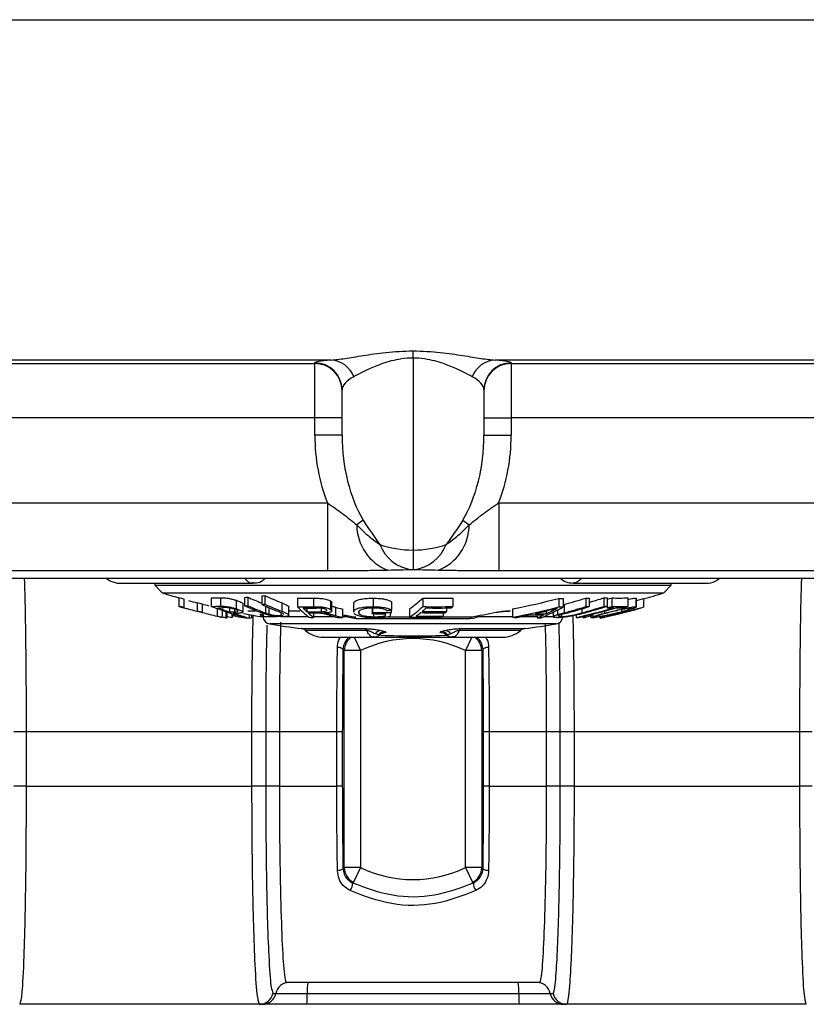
# Model space of a CAD drawing. Header units: millimetres. Extents: x 12 to 859, y 4 to 555.
# Tile 28 of 70: x 161 to 179, y 359 to 382. Entities that reach past the tile are written whole.
import ezdxf

# ---------------------------------------------------------------- set-up
doc = ezdxf.new("R2010")
doc.units = ezdxf.units.MM

msp = doc.modelspace()

# ---------------------------------------------------------------- linework, layer by layer
at = {"color": 7, "linetype": 'Continuous', "lineweight": 25}
for p, q in [((133.62, 381.55), (206.168, 381.55)), ((169.894, 373.663), (169.894, 373.83)), ((167.982, 373.617), (139.709, 373.617)), ((169.894, 373.663), (169.894, 369.191)), ((200.079, 373.617), (171.806, 373.617)), ((139.729, 373.537), (167.608, 373.537)), ((167.608, 373.537), (167.608, 373.553)), ((167.608, 372.268), (167.608, 373.537)), ((172.18, 373.553), (172.18, 373.537)), ((172.18, 373.537), (200.059, 373.537)), ((172.18, 373.537), (172.18, 372.268)), ((168.243, 371.865), (168.243, 372.918)), ((171.545, 372.918), (171.545, 371.865)), ((167.608, 372.268), (139.736, 372.268)), ((168.243, 372.268), (167.608, 372.268)), ((167.608, 371.865), (167.608, 372.268)), ((171.545, 372.268), (172.18, 372.268)), ((200.052, 372.268), (172.18, 372.268)), ((172.18, 372.268), (172.18, 371.865)), ((168.243, 371.865), (167.608, 371.865)), ((171.545, 371.865), (172.18, 371.865)), ((139.736, 370.29), (167.899, 370.29)), ((167.899, 370.29), (167.899, 368.704)), ((171.889, 370.29), (171.889, 368.704)), ((171.889, 370.29), (200.052, 370.29)), ((168.736, 369.887), (168.583, 369.777)), ((171.051, 369.887), (171.204, 369.777)), ((169.894, 369.191), (169.894, 368.73)), ((167.899, 368.704), (139.753, 368.704)), ((139.795, 368.535), (199.993, 368.535)), ((200.035, 368.704), (171.889, 368.704)), ((163.097, 368.418), (166.167, 368.418)), ((163.885, 368.418), (163.884, 368.372)), ((163.884, 368.372), (164.06, 368.189)), ((163.884, 368.372), (175.904, 368.372)), ((166.19, 368.428), (166.166, 368.423)), ((173.621, 368.418), (176.691, 368.418)), ((175.728, 368.189), (175.904, 368.372)), ((175.904, 368.372), (175.903, 368.418)), ((175.728, 368.189), (164.06, 368.189)), ((164.442, 368.087), (164.442, 367.889)), ((164.558, 368.054), (164.558, 367.856)), ((165.197, 368.076), (165.197, 367.878)), ((165.414, 368.08), (165.414, 367.882)), ((165.972, 368.088), (165.972, 367.89)), ((166.045, 368.093), (166.045, 367.895)), ((166.371, 368.12), (166.371, 367.922)), ((166.444, 368.129), (166.444, 367.93)), ((167.202, 368.068), (167.202, 367.87)), ((167.574, 368.067), (167.574, 367.869)), ((168.963, 368.068), (168.963, 367.87)), ((170.123, 368.071), (170.123, 367.873)), ((170.821, 368.072), (170.821, 367.874)), ((173.287, 368.063), (173.287, 367.866)), ((173.393, 368.063), (173.393, 367.865)), ((173.918, 368.072), (173.918, 367.874)), ((173.994, 368.071), (173.994, 367.873)), ((174.336, 368.076), (174.336, 367.878)), ((174.413, 368.079), (174.413, 367.881)), ((174.528, 368.075), (174.528, 367.877)), ((174.894, 368.076), (174.894, 367.878)), ((175.08, 368.068), (175.1, 368.062)), ((175.08, 368.068), (175.08, 367.87)), ((175.102, 367.864), (175.102, 368.062)), ((175.258, 368.058), (175.258, 367.86)), ((164.442, 367.889), (164.442, 367.879)), ((164.558, 367.856), (164.558, 367.846)), ((164.869, 367.968), (164.869, 367.771)), ((164.985, 367.937), (164.985, 367.741)), ((165.334, 367.828), (165.334, 367.656)), ((165.617, 367.842), (165.617, 367.75)), ((165.774, 368.019), (165.774, 367.822)), ((165.939, 367.744), (165.939, 367.94)), ((166.538, 367.849), (166.538, 367.696)), ((166.837, 367.96), (166.837, 367.763)), ((167.004, 367.67), (167.004, 367.865)), ((167.424, 367.836), (167.424, 367.754)), ((167.755, 367.835), (167.755, 367.753)), ((167.972, 368.005), (167.972, 367.808)), ((168.007, 367.771), (168.007, 367.968)), ((168.091, 367.858), (168.091, 367.662)), ((168.51, 367.943), (168.51, 367.746)), ((168.943, 367.837), (168.943, 367.708)), ((168.95, 367.837), (168.95, 367.736)), ((169.391, 367.985), (169.391, 367.788)), ((169.816, 367.822), (169.816, 367.627)), ((170.676, 367.84), (170.676, 367.759)), ((173.393, 367.919), (173.418, 367.925)), ((173.418, 367.925), (173.418, 367.729)), ((174.414, 368.042), (174.414, 367.845)), ((175.258, 367.86), (175.258, 367.856)), ((164.869, 367.771), (164.869, 367.764)), ((164.985, 367.741), (164.985, 367.734)), ((165.334, 367.656), (165.334, 367.65)), ((165.45, 367.787), (165.45, 367.629)), ((165.45, 367.629), (165.45, 367.623)), ((165.539, 367.756), (165.539, 367.612)), ((165.561, 367.749), (165.561, 367.611)), ((165.672, 367.712), (165.672, 367.62)), ((165.692, 367.706), (165.692, 367.624)), ((165.932, 367.735), (165.921, 367.73)), ((166.045, 367.773), (166.22, 367.773)), ((166.08, 367.687), (166.08, 367.608)), ((166.142, 367.622), (166.142, 367.676)), ((166.394, 367.718), (166.401, 367.64)), ((166.813, 367.732), (166.813, 367.665)), ((166.813, 367.665), (166.872, 367.676)), ((166.987, 367.773), (167.268, 367.773)), ((167.576, 367.724), (167.576, 367.62)), ((167.928, 367.735), (167.928, 367.706)), ((168.25, 367.817), (168.25, 367.621)), ((171.221, 367.591), (168.567, 367.591)), ((168.635, 367.748), (168.635, 367.714)), ((168.972, 367.707), (168.972, 367.637)), ((169.249, 367.707), (169.249, 367.656)), ((169.31, 367.632), (169.816, 367.632)), ((169.382, 367.788), (169.382, 367.737)), ((170.573, 367.632), (171.239, 367.632)), ((170.593, 367.729), (170.593, 367.647)), ((172.211, 367.819), (172.211, 367.624)), ((172.789, 367.679), (172.789, 367.613)), ((172.998, 367.77), (172.998, 367.706)), ((173.124, 367.8), (173.124, 367.767)), ((173.161, 367.745), (173.161, 367.636)), ((173.258, 367.794), (173.258, 367.684)), ((173.352, 367.688), (173.352, 367.641)), ((173.692, 367.674), (173.692, 367.619)), ((173.846, 367.64), (173.846, 367.622)), ((173.891, 367.651), (173.891, 367.62)), ((174.033, 367.685), (174.033, 367.615)), ((174.256, 367.613), (174.256, 367.616)), ((174.256, 367.613), (174.256, 367.607)), ((174.256, 367.605), (174.256, 367.607)), ((174.256, 367.605), (174.256, 367.605)), ((174.35, 367.766), (174.35, 367.718)), ((174.64, 367.695), (174.64, 367.694)), ((174.747, 367.801), (174.747, 367.754)), ((167.807, 367.161), (168.976, 367.161)), ((168.976, 367.161), (170.809, 367.161)), ((169.095, 367.214), (169.013, 367.235)), ((169.151, 367.317), (169.246, 367.29)), ((170.548, 367.292), (170.637, 367.317)), ((170.774, 367.235), (170.699, 367.214)), ((170.809, 367.161), (171.98, 367.161)), ((168.293, 361.791), (168.293, 366.847)), ((168.674, 366.847), (168.293, 366.847)), ((168.674, 366.847), (168.674, 361.791)), ((171.494, 366.847), (171.113, 366.847)), ((171.113, 361.791), (171.113, 366.847)), ((171.494, 366.847), (171.494, 361.791)), ((160.885, 364.954), (160.598, 364.954)), ((166.143, 364.954), (160.885, 364.954)), ((160.885, 364.954), (160.885, 363.684)), ((166.464, 364.954), (166.143, 364.954)), ((166.143, 363.684), (166.143, 364.954)), ((166.782, 364.954), (166.464, 364.954)), ((166.464, 364.954), (166.464, 363.684)), ((168.119, 364.954), (166.782, 364.954)), ((166.782, 364.954), (166.782, 363.684)), ((168.248, 364.954), (168.119, 364.954)), ((168.119, 363.684), (168.119, 364.954)), ((168.248, 364.954), (168.248, 363.684)), ((171.668, 364.954), (171.539, 364.954)), ((171.539, 363.684), (171.539, 364.954)), ((173.005, 364.954), (171.668, 364.954)), ((171.668, 364.954), (171.668, 363.684)), ((173.324, 364.954), (173.005, 364.954)), ((173.005, 363.684), (173.005, 364.954)), ((173.645, 364.954), (173.324, 364.954)), ((173.324, 363.684), (173.324, 364.954)), ((178.903, 364.954), (173.645, 364.954)), ((173.645, 364.954), (173.645, 363.684)), ((178.903, 363.684), (178.903, 364.954)), ((179.19, 364.954), (178.903, 364.954)), ((160.885, 363.684), (160.598, 363.684)), ((160.885, 363.684), (166.143, 363.684)), ((166.464, 363.684), (166.143, 363.684)), ((166.782, 363.684), (166.464, 363.684)), ((166.782, 363.684), (168.119, 363.684)), ((168.248, 363.684), (168.119, 363.684)), ((171.668, 363.684), (171.539, 363.684)), ((171.668, 363.684), (173.005, 363.684)), ((173.324, 363.684), (173.005, 363.684)), ((173.645, 363.684), (173.324, 363.684)), ((173.645, 363.684), (178.903, 363.684)), ((179.19, 363.684), (178.903, 363.684)), ((168.674, 361.791), (168.293, 361.791)), ((168.674, 361.791), (168.509, 361.448)), ((171.494, 361.791), (171.113, 361.791)), ((171.113, 361.791), (171.279, 361.448)), ((172.845, 359.112), (166.943, 359.112)), ((166.632, 358.858), (166.7, 358.858)), ((166.7, 358.858), (167.431, 358.858)), ((167.431, 358.858), (172.356, 358.858)), ((172.356, 358.858), (173.087, 358.858)), ((173.087, 358.858), (173.156, 358.858)), ((166.321, 358.604), (160.735, 358.604)), ((166.39, 358.604), (166.321, 358.604)), ((167.421, 358.604), (166.39, 358.604)), ((172.367, 358.604), (167.421, 358.604)), ((173.398, 358.604), (172.367, 358.604)), ((173.467, 358.604), (173.398, 358.604)), ((179.053, 358.604), (173.467, 358.604))]:
    msp.add_line(p, q, dxfattribs=at)
at = {"color": 8, "linetype": 'Continuous', "lineweight": 25}
for p, q in [((166.457, 367.884), (166.457, 367.725)), ((173.829, 367.823), (173.829, 367.727)), ((165.739, 367.81), (165.739, 367.751)), ((166.401, 367.64), (166.716, 367.64)), ((166.874, 367.64), (167.451, 367.64)), ((167.576, 367.64), (168.057, 367.64)), ((168.25, 367.64), (168.361, 367.64)), ((168.361, 367.64), (168.328, 367.674)), ((171.453, 367.664), (171.427, 367.64)), ((171.427, 367.64), (172.211, 367.64)), ((172.413, 367.64), (172.789, 367.64)), ((172.94, 367.64), (173.161, 367.64)), ((174.895, 367.762), (174.895, 367.761)), ((173.229, 367.469), (166.559, 367.469)), ((167.293, 367.359), (168.774, 367.359)), ((168.817, 367.315), (167.393, 367.315)), ((168.523, 367.161), (168.674, 366.847)), ((172.395, 367.315), (170.971, 367.315)), ((171.014, 367.359), (172.494, 367.359)), ((171.265, 367.161), (171.113, 366.847)), ((166.619, 358.91), (166.632, 358.858))]:
    msp.add_line(p, q, dxfattribs=at)
at = {"color": 7, "linetype": 'Continuous', "lineweight": 25, "flags": 128}
for points in [[(175.102, 368.016), (175.133, 368.024), (175.258, 368.058)], [(165.561, 367.644), (165.614, 367.633), (165.672, 367.62)], [(171.826, 367.739), (171.845, 367.739), (171.848, 367.739)], [(168.263, 366.866), (168.26, 366.877), (168.253, 366.887), (168.24, 366.896), (168.224, 366.904), (168.205, 366.911), (168.183, 366.916), (168.159, 366.92), (168.135, 366.921)], [(171.653, 366.921), (171.629, 366.92), (171.605, 366.916), (171.583, 366.911), (171.563, 366.904), (171.547, 366.896), (171.535, 366.887), (171.527, 366.877), (171.524, 366.866)], [(168.293, 366.847), (168.284, 366.853), (168.263, 366.866)], [(171.524, 366.866), (171.503, 366.853), (171.494, 366.847)], [(168.263, 361.772), (168.26, 361.761), (168.253, 361.751), (168.24, 361.742), (168.224, 361.734), (168.205, 361.727), (168.183, 361.722), (168.159, 361.719), (168.135, 361.717)], [(168.263, 361.772), (168.284, 361.785), (168.293, 361.791)], [(171.494, 361.791), (171.503, 361.785), (171.524, 361.772)], [(171.653, 361.717), (171.629, 361.719), (171.605, 361.722), (171.583, 361.727), (171.563, 361.734), (171.547, 361.742), (171.535, 361.751), (171.527, 361.761), (171.524, 361.772)], [(168.509, 361.448), (168.494, 361.44), (168.486, 361.435)], [(171.302, 361.435), (171.281, 361.446), (171.279, 361.448)]]:
    msp.add_lwpolyline(points, dxfattribs=at)
at = {"color": 8, "linetype": 'Continuous', "lineweight": 25, "flags": 128}
msp.add_lwpolyline([(172.157, 367.773), (172.135, 367.769), (172.134, 367.769)], dxfattribs=at)
at = {"color": 7, "linetype": 'Continuous', "lineweight": 25}
for centre, radius, start, end in [((167.957, 373.025), 0.592, 20.1574, 87.5824), ((171.831, 373.025), 0.592, 92.4176, 159.8426), ((167.608, 372.918), 0.635, 0.0175, 90.0175), ((167.608, 372.902), 0.635, 0.0175, 90.0175), ((172.18, 372.918), 0.635, 89.9825, 179.9825), ((172.18, 372.902), 0.635, 89.9825, 179.9825), ((169.724, 369.782), 1.141, 180.2381, 248.9034), ((170.063, 369.782), 1.141, 291.0966, 359.7619), ((170.006, 369.673), 0.954, 201.6035, 261.4176), ((169.781, 369.673), 0.954, 278.5824, 338.3965), ((169.894, 387.257), 19.94, 252.9889, 254.1332), ((169.869, 386.824), 19.507, 253.8463, 254.2016), ((165.222, 373.166), 5.09, 269.7111, 272.1573), ((165.591, 375.37), 7.292, 272.9901, 273.5648), ((169.922, 376.844), 9.572, 246.1019, 248.2221), ((165.586, 375.433), 7.355, 276.1293, 276.7027), ((170.412, 376.809), 9.544, 245.4373, 248.0016), ((167.436, 383.302), 15.236, 269.1207, 270.518), ((167.732, 370.704), 3.556, 305.8699, 312.2459), ((170.461, 387.047), 18.979, 268.9812, 271.0889), ((168.898, 384.89), 17.39, 280.9827, 284.6181), ((173.368, 379.327), 11.264, 269.5913, 270.1315), ((169.19, 383.231), 15.879, 285.4398, 287.3217), ((174.055, 375.999), 7.928, 269.0073, 269.5596), ((169.477, 383.289), 15.97, 286.4303, 287.7124), ((174.055, 376.01), 7.939, 272.0283, 272.5813), ((169.46, 385.827), 18.462, 285.5652, 285.9347), ((174.692, 372.302), 4.23, 267.7862, 272.7471), ((169.894, 387.257), 19.94, 285.6041, 287.0111), ((169.869, 386.819), 19.693, 254.003, 254.3547), ((169.894, 387.257), 20.131, 254.2872, 254.9491), ((169.695, 386.518), 19.365, 254.6183, 255.568), ((169.894, 387.257), 19.94, 254.8019, 255.4033), ((169.785, 386.405), 19.081, 255.0677, 255.4288), ((169.894, 387.257), 19.94, 255.7484, 256.2018), ((165.222, 373.021), 5.143, 269.714, 272.1352), ((169.298, 378.867), 11.729, 249.5317, 253.44), ((165.322, 372.997), 5.151, 270.2572, 271.8493), ((169.404, 378.942), 11.815, 249.9091, 251.3092), ((165.591, 375.247), 7.366, 272.9596, 273.5284), ((169.812, 376.663), 9.576, 246.3563, 248.7221), ((169.908, 376.703), 9.619, 246.3181, 248.9763), ((165.586, 375.309), 7.429, 276.0669, 276.6345), ((170.314, 376.679), 9.604, 245.7593, 248.1529), ((170.405, 376.686), 9.611, 245.6603, 248.2028), ((169.521, 370.133), 3.24, 224.3058, 230.7806), ((167.436, 383.261), 15.393, 269.1297, 270.5127), ((167.488, 383.254), 15.418, 269.4395, 270.5733), ((169.787, 370.288), 3.465, 225.0112, 227.0013), ((171.344, 380.087), 12.655, 255.1035, 255.8501), ((167.747, 370.516), 3.554, 305.5966, 311.9517), ((167.719, 370.676), 3.77, 309.3396, 311.2261), ((170.461, 387.045), 19.175, 268.9916, 271.0777), ((170.449, 387.045), 19.206, 269.2702, 271.0221), ((168.053, 370.435), 3.771, 316.5512, 317.2193), ((168.899, 384.864), 17.556, 280.876, 284.4753), ((170.309, 373.514), 6.436, 293.5357, 298.6357), ((173.368, 379.245), 11.38, 269.5955, 270.1301), ((169.192, 383.185), 16.024, 285.2918, 287.1552), ((169.25, 383.142), 15.989, 285.1619, 287.2615), ((169.56, 385.779), 18.625, 282.818, 285.6063), ((169.592, 385.78), 18.632, 282.8864, 285.6745), ((169.483, 383.229), 16.1, 285.6589, 287.5431), ((169.538, 383.227), 16.101, 285.621, 287.6227), ((174.055, 375.883), 8.01, 269.0174, 269.5641), ((170.164, 386.604), 19.424, 282.1622, 285.2036), ((174.055, 375.893), 8.02, 272.0076, 272.5549), ((169.46, 385.81), 18.636, 285.4143, 285.7801), ((174.588, 372.123), 4.282, 267.6618, 269.7586), ((174.692, 372.148), 4.274, 267.8088, 272.7191), ((169.932, 386.991), 19.862, 283.6144, 285.5523), ((174.588, 372.124), 4.283, 270.5078, 272.5621), ((170.972, 382.95), 15.691, 283.5182, 285.8497), ((169.673, 385.833), 18.698, 285.8508, 286.2166), ((169.785, 386.395), 19.262, 255.2119, 255.5694), ((169.894, 387.257), 20.131, 255.5445, 255.8861), ((169.692, 386.507), 19.354, 255.923, 256.9856), ((169.82, 386.519), 19.389, 256.6226, 256.9757), ((169.894, 387.257), 20.131, 256.9079, 257.2476), ((168.825, 381.151), 13.932, 255.9822, 256.3574), ((165.568, 368.205), 0.593, 267.1733, 269.3013), ((165.632, 372.925), 5.175, 269.8366, 271.1794), ((165.564, 368.236), 0.625, 279.9428, 281.8624), ((165.732, 372.903), 5.183, 269.7012, 271.165), ((169.349, 378.779), 11.643, 251.7598, 253.3652), ((168.814, 382.357), 14.923, 258.9178, 260.6661), ((166.086, 372.833), 5.211, 268.5564, 269.2267), ((166.59, 367.657), 0.191, 185, 260.4333), ((167.633, 383.237), 15.485, 269.2263, 270.4511), ((167.685, 383.232), 15.508, 269.1499, 269.6962), ((169.49, 369.964), 3.026, 227.7373, 230.768), ((167.888, 383.212), 15.595, 268.4721, 268.8548), ((171.275, 380.032), 12.803, 255.0611, 255.8191), ((171.342, 380.009), 12.768, 255.2458, 255.9853), ((167.888, 383.211), 15.594, 270.9214, 271.3315), ((171.012, 382.752), 15.32, 259.6129, 260.7443), ((168.512, 367.591), 0.0547, 0.3351, 48.4578), ((163.698, 368.845), 5.367, 347.7631, 348.0775), ((169.143, 386.779), 19.072, 269.3995, 270.348), ((169.125, 386.779), 19.044, 269.4722, 270.7729), ((163.62, 368.749), 5.734, 349.0066, 349.5284), ((168.559, 385.897), 18.128, 272.2715, 272.6301), ((163.633, 368.774), 5.842, 348.7838, 349.7752), ((170.357, 387.043), 19.423, 268.4052, 270.5935), ((167.948, 370.391), 3.405, 306.383, 308.6411), ((170.369, 387.043), 19.397, 268.8157, 270.6629), ((170.405, 387.044), 19.315, 269.0195, 270.6933), ((170.417, 387.044), 19.286, 269.087, 270.7698), ((168.589, 370.273), 3.304, 306.5893, 307.3537), ((168.293, 370.748), 3.822, 307.8479, 308.5613), ((171.276, 367.591), 0.0547, 131.5422, 179.6649), ((168.77, 382.781), 15.349, 279.2568, 281.4822), ((172.72, 379.152), 11.539, 267.472, 267.9675), ((168.931, 384.693), 17.405, 281.1975, 282.207), ((172.903, 379.169), 11.491, 268.5471, 270.1705), ((168.915, 384.611), 17.329, 282.7422, 283.7734), ((172.977, 379.18), 11.474, 268.799, 270.1005), ((170.249, 373.537), 6.446, 293.208, 294.6457), ((172.72, 379.141), 11.529, 270.3428, 270.7899), ((170.16, 373.729), 6.658, 295.2257, 296.4326), ((173.197, 367.657), 0.191, 279.5667, 355), ((173.796, 371.948), 4.33, 268.6214, 269.3613), ((173.994, 370.381), 2.763, 266.9356, 267.8615), ((170.151, 381.57), 14.443, 285.0073, 285.864), ((169.919, 386.987), 19.859, 282.6132, 284.5106), ((170.143, 386.601), 19.429, 282.2226, 284.1383), ((170.937, 382.865), 15.616, 282.2698, 283.3633), ((169.894, 387.257), 20.131, 283.363, 284.0551), ((169.894, 387.257), 20.067, 260.4333, 262.5543), ((169.894, 387.257), 20.067, 277.4457, 279.5667), ((167.269, 367.17), 0.191, 49.2733, 82.5543), ((167.807, 367.796), 0.635, 229.2733, 270), ((168.741, 367.285), 0.0809, 21.4652, 66.4003), ((169.16, 367.144), 0.173, 93.0538, 148.2381), ((169.245, 367.102), 0.188, 89.9425, 143.3043), ((169.894, 387.257), 20.067, 267.8707, 272.367), ((170.547, 367.105), 0.187, 35.7666, 89.8115), ((170.627, 367.144), 0.173, 31.7619, 86.9462), ((171.046, 367.285), 0.0809, 113.5997, 158.5348), ((171.98, 367.796), 0.635, 270, 310.7267), ((172.519, 367.17), 0.191, 97.4457, 130.7267), ((169.894, 364.319), 2.807, 64.2488, 115.7512), ((168.675, 361.791), 0.381, 180.0471, 244.2017), ((169.894, 364.319), 2.807, 244.2488, 295.7512), ((171.113, 361.791), 0.381, 295.7983, 359.9529), ((168.243, 361.412), 0.244, 319.4714, 5.4969), ((171.544, 361.412), 0.244, 174.5031, 220.5286), ((167.011, 358.795), 0.317, 90.0129, 168.4844), ((169.248, 358.913), 1.818, 173.7242, 181.7421), ((170.539, 358.913), 1.818, 358.2579, 6.2758), ((172.776, 358.795), 0.317, 11.5156, 89.9871), ((166.321, 358.921), 0.317, 270.0129, 348.4844), ((166.39, 358.921), 0.317, 270.0129, 348.4844), ((165.614, 358.803), 1.818, 353.7242, 1.7421), ((174.174, 358.803), 1.818, 178.2579, 186.2758), ((173.398, 358.921), 0.317, 191.5156, 269.9871), ((173.467, 358.921), 0.317, 191.5156, 269.9871)]:
    msp.add_arc(centre, radius, start, end, dxfattribs=at)
at = {"color": 8, "linetype": 'Continuous', "lineweight": 25}
for centre, radius, start, end in [((166.351, 367.623), 0.0649, 42.6948, 104.5786), ((168.256, 367.699), 0.12, 330.4404, 341.7879), ((171.531, 367.699), 0.12, 198.2121, 209.5596), ((168.675, 366.847), 0.381, 124.631, 179.9524), ((171.113, 366.847), 0.381, 0.0471, 55.3695)]:
    msp.add_arc(centre, radius, start, end, dxfattribs=at)
at = {"color": 7, "linetype": 'Continuous', "lineweight": 25}
for centre, major_axis, ratio, start_param, end_param in [((169.894, 373.553), (2.286, 0), 0.051343, 2.561346, 3.141593), ((169.894, 373.553), (2.286, 0), 0.051343, 0, 0.580246), ((169.894, 372.918), (1.651, 0), 0.343897, 2.561346, 3.141593), ((169.894, 372.918), (1.651, 0), 0.343897, 0, 0.580246), ((169.894, 371.865), (0, -3.223), 0.709296, 4.712389, 5.222756), ((169.894, 371.865), (0, 2.773), 0.595489, 1.570796, 2.364718), ((169.894, 371.865), (0, 2.773), 0.595489, 3.918467, 4.712389), ((169.894, 371.865), (0, 3.223), 0.709296, 4.202022, 4.712389), ((169.894, 370.313), (1.651, 0), 0.68004, 4.224165, 4.712389), ((169.894, 370.313), (1.651, 0), 0.68004, 4.712389, 5.200613), ((169.894, 368.727), (0.0635, 0), 0.051343, 1.570796, 2.05902), ((169.894, 368.727), (0.0635, 0), 0.051343, 1.082573, 1.570796)]:
    msp.add_ellipse(centre, major_axis=major_axis, ratio=ratio, start_param=start_param, end_param=end_param, dxfattribs=at)
for points, knots in [([(167.982, 373.617), (168.077, 373.624), (168.186, 373.638), (168.437, 373.675), (168.578, 373.699), (168.892, 373.749), (169.069, 373.775), (169.361, 373.806), (169.465, 373.815), (169.676, 373.827), (169.784, 373.83), (169.894, 373.83)], [0, 0, 0, 0, 0.25, 0.25, 0.5, 0.5, 0.75, 0.75, 0.875, 0.875, 1, 1, 1, 1]), ([(169.894, 373.83), (170.004, 373.83), (170.113, 373.827), (170.326, 373.815), (170.427, 373.806), (170.621, 373.786), (170.714, 373.774), (170.891, 373.749), (170.974, 373.736), (171.133, 373.711), (171.208, 373.699), (171.349, 373.676), (171.415, 373.666), (171.602, 373.638), (171.711, 373.624), (171.806, 373.617)], [0, 0, 0, 0, 0.125, 0.125, 0.25, 0.25, 0.375, 0.375, 0.5, 0.5, 0.625, 0.625, 0.75, 0.75, 1, 1, 1, 1]), ([(169.894, 373.663), (169.801, 373.663), (169.711, 373.656), (169.539, 373.632), (169.461, 373.615), (169.316, 373.577), (169.249, 373.556), (169.125, 373.513), (169.068, 373.491), (168.907, 373.425), (168.814, 373.381), (168.648, 373.3), (168.576, 373.262), (168.513, 373.229)], [0, 0, 0, 0, 0.125, 0.125, 0.25, 0.25, 0.375, 0.375, 0.5, 0.5, 0.75, 0.75, 1, 1, 1, 1]), ([(171.275, 373.229), (171.212, 373.262), (171.14, 373.3), (170.975, 373.38), (170.882, 373.424), (170.72, 373.491), (170.663, 373.513), (170.539, 373.556), (170.471, 373.577), (170.326, 373.615), (170.247, 373.632), (170.076, 373.656), (169.986, 373.663), (169.894, 373.663)], [0, 0, 0, 0, 0.25, 0.25, 0.5, 0.5, 0.625, 0.625, 0.75, 0.75, 0.875, 0.875, 1, 1, 1, 1]), ([(167.899, 370.29), (168.021, 370.212), (168.137, 370.129), (168.364, 369.956), (168.473, 369.867), (168.583, 369.777)], [0, 0, 0, 0, 0.5, 0.5, 1, 1, 1, 1]), ([(171.204, 369.777), (171.314, 369.867), (171.424, 369.956), (171.65, 370.129), (171.767, 370.212), (171.889, 370.29)], [0, 0, 0, 0, 0.5, 0.5, 1, 1, 1, 1]), ([(168.583, 369.777), (168.664, 369.691), (168.749, 369.611), (168.928, 369.459), (169.022, 369.388), (169.119, 369.322)], [0, 0, 0, 0, 0.5, 0.5, 1, 1, 1, 1]), ([(170.668, 369.322), (170.766, 369.388), (170.859, 369.459), (171.038, 369.611), (171.124, 369.691), (171.204, 369.777)], [0, 0, 0, 0, 0.5, 0.5, 1, 1, 1, 1]), ([(162.735, 368.535), (162.789, 368.503), (162.905, 368.435), (163.055, 368.405), (163.134, 368.422), (163.144, 368.424)], [0, 0, 0, 0, 0.436761, 0.928705, 1, 1, 1, 1]), ([(166.166, 368.426), (166.193, 368.424), (166.274, 368.42), (166.381, 368.463), (166.44, 368.517), (166.461, 368.535)], [0, 0, 0, 0, 0.252702, 0.74166, 1, 1, 1, 1]), ([(169.314, 368.717), (169.205, 368.715), (169.095, 368.713), (168.867, 368.71), (168.749, 368.708), (168.512, 368.706), (168.392, 368.705), (168.148, 368.704), (168.024, 368.704), (167.899, 368.704)], [0, 0, 0, 0, 0.25, 0.25, 0.5, 0.5, 0.75, 0.75, 1, 1, 1, 1]), ([(171.889, 368.704), (171.639, 368.704), (171.396, 368.705), (171.04, 368.708), (170.922, 368.71), (170.693, 368.713), (170.582, 368.715), (170.474, 368.717)], [0, 0, 0, 0, 0.5, 0.5, 0.75, 0.75, 1, 1, 1, 1]), ([(173.319, 368.535), (173.364, 368.502), (173.453, 368.435), (173.565, 368.424), (173.621, 368.418)], [0, 0, 0, 0, 0.501298, 1, 1, 1, 1]), ([(176.662, 368.426), (176.682, 368.423), (176.773, 368.409), (176.912, 368.445), (177.007, 368.51), (177.044, 368.535)], [0, 0, 0, 0, 0.150155, 0.672842, 1, 1, 1, 1]), ([(165.414, 368.08), (165.433, 368.08), (165.464, 368.081), (165.524, 368.077), (165.593, 368.066), (165.672, 368.048), (165.734, 368.032), (165.766, 368.022), (165.774, 368.019)], [0, 0, 0, 0, 0.239487, 0.394994, 0.55197, 0.740757, 0.933962, 1, 1, 1, 1]), ([(167.574, 368.067), (167.609, 368.067), (167.671, 368.067), (167.758, 368.064), (167.828, 368.054), (167.885, 368.041), (167.936, 368.025), (167.959, 368.012), (167.972, 368.005)], [0, 0, 0, 0, 0.251038, 0.434948, 0.563569, 0.691817, 0.835011, 1, 1, 1, 1]), ([(168.521, 367.943), (168.519, 367.954), (168.514, 367.986), (168.592, 368.027), (168.724, 368.056), (168.85, 368.067), (168.933, 368.068), (168.963, 368.068)], [0, 0, 0, 0, 0.169313, 0.488576, 0.688229, 0.887669, 1, 1, 1, 1]), ([(168.963, 368.068), (169.016, 368.067), (169.108, 368.064), (169.233, 368.048), (169.33, 368.023), (169.37, 368), (169.389, 367.987), (169.391, 367.985)], [0, 0, 0, 0, 0.285733, 0.495529, 0.70699, 0.965744, 1, 1, 1, 1]), ([(174.894, 368.041), (174.916, 368.045), (174.989, 368.06), (175.047, 368.067), (175.073, 368.067), (175.08, 368.068)], [0, 0, 0, 0, 0.236868, 0.8078812, 1, 1, 1, 1]), ([(165.414, 367.882), (165.433, 367.882), (165.464, 367.883), (165.524, 367.879), (165.593, 367.868), (165.672, 367.851), (165.734, 367.834), (165.766, 367.824), (165.774, 367.822)], [0, 0, 0, 0, 0.239557, 0.395175, 0.552265, 0.741089, 0.934264, 1, 1, 1, 1]), ([(165.72, 367.817), (165.704, 367.821), (165.678, 367.829), (165.635, 367.839), (165.6, 367.845), (165.551, 367.85), (165.519, 367.849), (165.495, 367.849), (165.488, 367.848)], [0, 0, 0, 0, 0.176911, 0.299398, 0.422033, 0.544144, 0.872664, 1, 1, 1, 1]), ([(165.774, 368.019), (165.814, 368.005), (165.887, 367.98), (165.938, 367.952), (165.934, 367.943), (165.933, 367.94)], [0, 0, 0, 0, 0.455213, 0.843581, 1, 1, 1, 1]), ([(165.774, 367.822), (165.814, 367.808), (165.887, 367.783), (165.938, 367.755), (165.934, 367.746), (165.933, 367.744)], [0, 0, 0, 0, 0.455479, 0.843542, 1, 1, 1, 1]), ([(166.837, 367.96), (166.885, 367.94), (166.96, 367.909), (167.006, 367.877), (167, 367.867), (166.999, 367.865)], [0, 0, 0, 0, 0.593027, 0.912587, 1, 1, 1, 1]), ([(167.574, 367.869), (167.609, 367.869), (167.671, 367.869), (167.758, 367.866), (167.828, 367.857), (167.885, 367.844), (167.936, 367.827), (167.959, 367.815), (167.972, 367.808)], [0, 0, 0, 0, 0.251246, 0.435124, 0.56378, 0.692064, 0.835248, 1, 1, 1, 1]), ([(167.868, 367.806), (167.859, 367.811), (167.843, 367.819), (167.805, 367.828), (167.764, 367.835), (167.708, 367.838), (167.669, 367.837), (167.642, 367.837)], [0, 0, 0, 0, 0.204254, 0.35385, 0.504175, 0.662821, 1, 1, 1, 1]), ([(167.972, 368.005), (167.991, 367.993), (168.012, 367.98), (168.005, 367.969), (168.005, 367.968)], [0, 0, 0, 0, 0.901478, 1, 1, 1, 1]), ([(168.007, 367.882), (168.009, 367.882), (168.025, 367.878), (168.053, 367.87), (168.078, 367.862), (168.091, 367.858)], [0, 0, 0, 0, 0.06377, 0.531309, 1, 1, 1, 1]), ([(168.521, 367.746), (168.519, 367.757), (168.514, 367.789), (168.591, 367.829), (168.724, 367.859), (168.85, 367.869), (168.933, 367.87), (168.963, 367.87)], [0, 0, 0, 0, 0.1690895, 0.4880847, 0.6878036, 0.8873086, 1, 1, 1, 1]), ([(168.979, 367.838), (168.934, 367.837), (168.843, 367.835), (168.734, 367.818), (168.655, 367.789), (168.619, 367.753), (168.63, 367.726), (168.635, 367.714)], [0, 0, 0, 0, 0.184863, 0.37012, 0.550007, 0.802617, 1, 1, 1, 1]), ([(168.963, 367.87), (169.016, 367.869), (169.108, 367.867), (169.233, 367.851), (169.33, 367.826), (169.37, 367.803), (169.389, 367.789), (169.391, 367.788)], [0, 0, 0, 0, 0.2859582, 0.495807, 0.7073245, 0.9660186, 1, 1, 1, 1]), ([(169.277, 367.783), (169.261, 367.792), (169.232, 367.808), (169.157, 367.826), (169.073, 367.836), (169.012, 367.837), (168.979, 367.838)], [0, 0, 0, 0, 0.305643, 0.518814, 0.731981, 1, 1, 1, 1]), ([(173.253, 367.833), (173.218, 367.824), (173.167, 367.81), (173.095, 367.793), (173.059, 367.785), (173.04, 367.78)], [0, 0, 0, 0, 0.498901, 0.749381, 1, 1, 1, 1]), ([(173.124, 367.767), (173.144, 367.778), (173.174, 367.794), (173.217, 367.816), (173.241, 367.828), (173.253, 367.833)], [0, 0, 0, 0, 0.499124, 0.749399, 1, 1, 1, 1]), ([(174.35, 367.718), (174.439, 367.741), (174.589, 367.779), (174.803, 367.826), (174.962, 367.857), (175.047, 367.869), (175.073, 367.869), (175.08, 367.87)], [0, 0, 0, 0, 0.305551, 0.51805, 0.73059, 0.932169, 1, 1, 1, 1]), ([(174.969, 367.837), (174.952, 367.836), (174.919, 367.834), (174.813, 367.815), (174.678, 367.787), (174.522, 367.751), (174.426, 367.726), (174.379, 367.714)], [0, 0, 0, 0, 0.175914, 0.352504, 0.576043, 0.795575, 1, 1, 1, 1]), ([(174.747, 367.754), (174.791, 367.766), (174.866, 367.787), (174.943, 367.812), (174.982, 367.829), (174.986, 367.837), (174.973, 367.837), (174.969, 367.837)], [0, 0, 0, 0, 0.287662, 0.488095, 0.688512, 0.893605, 1, 1, 1, 1]), ([(175.08, 367.87), (175.091, 367.869), (175.112, 367.867), (175.082, 367.85), (175.016, 367.825), (174.91, 367.792), (174.819, 367.767), (174.772, 367.754)], [0, 0, 0, 0, 0.215038, 0.397267, 0.578924, 0.778097, 1, 1, 1, 1]), ([(175.116, 367.82), (175.078, 367.81), (175.021, 367.795), (174.945, 367.775), (174.907, 367.765), (174.888, 367.761)], [0, 0, 0, 0, 0.49999, 0.749996, 1, 1, 1, 1]), ([(174.895, 367.761), (174.914, 367.766), (174.96, 367.778), (175.033, 367.797), (175.089, 367.812), (175.116, 367.82)], [0, 0, 0, 0, 0.249995, 0.624993, 1, 1, 1, 1]), ([(165.692, 367.666), (165.707, 367.663), (165.762, 367.65), (165.863, 367.631), (165.976, 367.614), (166.044, 367.608), (166.072, 367.608), (166.08, 367.608)], [0, 0, 0, 0, 0.096958, 0.369148, 0.641958, 0.900655, 1, 1, 1, 1]), ([(165.739, 367.751), (165.765, 367.752), (165.806, 367.753), (165.826, 367.765), (165.812, 367.78), (165.776, 367.798), (165.738, 367.811), (165.72, 367.817)], [0, 0, 0, 0, 0.340062, 0.51341, 0.687585, 0.851355, 1, 1, 1, 1]), ([(165.921, 367.73), (165.915, 367.729), (165.904, 367.727), (165.885, 367.724), (165.863, 367.723), (165.846, 367.722), (165.837, 367.722)], [0, 0, 0, 0, 0.249916, 0.499952, 0.749544, 1, 1, 1, 1]), ([(166.08, 367.608), (166.109, 367.609), (166.144, 367.61), (166.14, 367.62), (166.139, 367.622)], [0, 0, 0, 0, 0.824119, 1, 1, 1, 1]), ([(166.394, 367.632), (166.38, 367.637), (166.359, 367.645), (166.34, 367.676), (166.334, 367.686)], [0, 0, 0, 0, 0.66487, 1, 1, 1, 1]), ([(166.464, 367.693), (166.442, 367.701), (166.408, 367.712), (166.367, 367.728), (166.347, 367.735), (166.337, 367.739)], [0, 0, 0, 0, 0.497166, 0.748516, 1, 1, 1, 1]), ([(166.457, 367.725), (166.47, 367.72), (166.489, 367.713), (166.516, 367.703), (166.531, 367.699), (166.538, 367.696)], [0, 0, 0, 0, 0.498708, 0.748895, 1, 1, 1, 1]), ([(166.918, 367.639), (166.874, 367.637), (166.809, 367.635), (166.688, 367.646), (166.594, 367.661), (166.518, 367.678), (166.48, 367.689), (166.464, 367.693)], [0, 0, 0, 0, 0.3625174, 0.5452006, 0.7296874, 0.8886713, 1, 1, 1, 1]), ([(166.538, 367.696), (166.553, 367.692), (166.582, 367.684), (166.64, 367.673), (166.705, 367.666), (166.766, 367.662), (166.799, 367.664), (166.813, 367.665)], [0, 0, 0, 0, 0.166435, 0.334662, 0.531547, 0.788252, 1, 1, 1, 1]), ([(166.88, 367.688), (166.88, 367.689), (166.885, 367.695), (166.848, 367.721), (166.785, 367.747), (166.74, 367.765)], [0, 0, 0, 0, 0.051743, 0.328219, 1, 1, 1, 1]), ([(166.837, 367.763), (166.887, 367.743), (166.964, 367.712), (167.009, 367.675), (167, 367.652), (166.959, 367.642), (166.926, 367.639), (166.918, 367.639)], [0, 0, 0, 0, 0.36172, 0.556777, 0.752279, 0.938128, 1, 1, 1, 1]), ([(167.821, 367.704), (167.794, 367.709), (167.745, 367.718), (167.668, 367.723), (167.625, 367.723), (167.603, 367.723)], [0, 0, 0, 0, 0.37802, 0.668075, 1, 1, 1, 1]), ([(167.755, 367.753), (167.788, 367.754), (167.84, 367.757), (167.881, 367.771), (167.891, 367.785), (167.881, 367.798), (167.871, 367.805), (167.868, 367.806)], [0, 0, 0, 0, 0.361864, 0.562226, 0.763437, 0.954117, 1, 1, 1, 1]), ([(167.972, 367.808), (167.987, 367.796), (168.014, 367.777), (168.001, 367.753), (167.95, 367.735), (167.881, 367.727), (167.831, 367.724), (167.821, 367.724)], [0, 0, 0, 0, 0.261262, 0.447603, 0.634531, 0.92493, 1, 1, 1, 1]), ([(167.821, 367.724), (167.839, 367.721), (167.867, 367.717), (167.903, 367.711), (167.92, 367.708), (167.928, 367.706)], [0, 0, 0, 0, 0.495303, 0.746551, 1, 1, 1, 1]), ([(167.975, 367.662), (167.951, 367.669), (167.915, 367.68), (167.863, 367.694), (167.835, 367.7), (167.821, 367.704)], [0, 0, 0, 0, 0.497803, 0.748436, 1, 1, 1, 1]), ([(167.928, 367.706), (167.957, 367.699), (168, 367.688), (168.053, 367.674), (168.078, 367.666), (168.091, 367.662)], [0, 0, 0, 0, 0.497663, 0.748522, 1, 1, 1, 1]), ([(168.567, 367.591), (168.511, 367.596), (168.44, 367.602), (168.376, 367.633), (168.361, 367.64)], [0, 0, 0, 0, 0.774383, 1, 1, 1, 1]), ([(168.454, 367.649), (168.46, 367.646), (168.49, 367.634), (168.523, 367.633), (168.548, 367.632)], [0, 0, 0, 0, 0.227424, 1, 1, 1, 1]), ([(168.654, 367.647), (168.62, 367.658), (168.569, 367.674), (168.535, 367.699), (168.525, 367.711), (168.52, 367.718)], [0, 0, 0, 0, 0.4973674, 0.7460658, 1, 1, 1, 1]), ([(168.635, 367.714), (168.647, 367.702), (168.664, 367.682), (168.734, 367.66), (168.807, 367.647), (168.889, 367.639), (168.944, 367.638), (168.972, 367.637)], [0, 0, 0, 0, 0.320507, 0.489145, 0.658133, 0.826735, 1, 1, 1, 1]), ([(168.994, 367.61), (168.964, 367.611), (168.885, 367.613), (168.76, 367.623), (168.687, 367.639), (168.654, 367.647)], [0, 0, 0, 0, 0.2508553, 0.6609537, 1, 1, 1, 1]), ([(168.972, 367.637), (168.998, 367.637), (169.048, 367.637), (169.144, 367.642), (169.207, 367.65), (169.249, 367.656)], [0, 0, 0, 0, 0.2504239, 0.5010772, 1, 1, 1, 1]), ([(169.363, 367.638), (169.336, 367.634), (169.283, 367.625), (169.193, 367.616), (169.097, 367.611), (169.029, 367.61), (168.994, 367.61)], [0, 0, 0, 0, 0.250205, 0.500573, 0.747167, 1, 1, 1, 1]), ([(171.427, 367.64), (171.383, 367.622), (171.316, 367.595), (171.246, 367.592), (171.221, 367.591)], [0, 0, 0, 0, 0.651575, 1, 1, 1, 1]), ([(171.826, 367.739), (171.859, 367.745), (171.926, 367.757), (172.037, 367.769), (172.114, 367.773), (172.151, 367.773), (172.157, 367.773)], [0, 0, 0, 0, 0.314204, 0.628521, 0.939871, 1, 1, 1, 1]), ([(171.848, 367.739), (171.863, 367.742), (171.904, 367.751), (171.955, 367.757), (171.986, 367.76)], [0, 0, 0, 0, 0.3797, 1, 1, 1, 1]), ([(171.986, 367.76), (171.986, 367.76), (172.018, 367.765), (172.074, 367.768), (172.118, 367.768), (172.134, 367.769)], [0, 0, 0, 0, 0.000204, 0.611835, 1, 1, 1, 1]), ([(173.276, 367.614), (173.238, 367.615), (173.18, 367.617), (173.155, 367.633), (173.171, 367.651), (173.211, 367.669), (173.245, 367.68), (173.258, 367.684)], [0, 0, 0, 0, 0.36167, 0.54636, 0.732868, 0.893698, 1, 1, 1, 1]), ([(173.258, 367.684), (173.284, 367.692), (173.322, 367.703), (173.376, 367.718), (173.404, 367.725), (173.418, 367.729)], [0, 0, 0, 0, 0.497162, 0.748514, 1, 1, 1, 1]), ([(173.874, 367.72), (173.804, 367.701), (173.696, 367.672), (173.53, 367.639), (173.406, 367.621), (173.323, 367.615), (173.286, 367.614), (173.276, 367.614)], [0, 0, 0, 0, 0.359351, 0.552775, 0.746641, 0.930472, 1, 1, 1, 1]), ([(173.333, 367.682), (173.321, 367.678), (173.296, 367.669), (173.279, 367.658), (173.283, 367.648), (173.308, 367.642), (173.339, 367.641), (173.352, 367.641)], [0, 0, 0, 0, 0.167081, 0.33589, 0.535432, 0.795957, 1, 1, 1, 1]), ([(173.432, 367.71), (173.415, 367.705), (173.39, 367.698), (173.357, 367.689), (173.341, 367.684), (173.333, 367.682)], [0, 0, 0, 0, 0.4987051, 0.7488926, 1, 1, 1, 1]), ([(173.352, 367.641), (173.384, 367.642), (173.438, 367.644), (173.538, 367.658), (173.673, 367.684), (173.764, 367.709), (173.829, 367.727)], [0, 0, 0, 0, 0.245003, 0.41349, 0.582317, 1, 1, 1, 1]), ([(174.035, 367.615), (174.034, 367.615), (174.026, 367.617), (174.057, 367.632), (174.136, 367.659), (174.242, 367.69), (174.321, 367.711), (174.35, 367.718)], [0, 0, 0, 0, 0.029666, 0.294386, 0.532736, 0.829832, 1, 1, 1, 1]), ([(174.163, 367.62), (174.151, 367.618), (174.126, 367.614), (174.096, 367.611), (174.071, 367.609), (174.059, 367.609), (174.053, 367.609)], [0, 0, 0, 0, 0.250136, 0.500406, 0.748472, 1, 1, 1, 1]), ([(174.379, 367.714), (174.334, 367.702), (174.259, 367.682), (174.186, 367.658), (174.155, 367.644), (174.15, 367.636), (174.162, 367.635), (174.167, 367.635)], [0, 0, 0, 0, 0.29946, 0.49139, 0.683806, 0.877947, 1, 1, 1, 1]), ([(174.494, 367.685), (174.433, 367.672), (174.342, 367.652), (174.233, 367.631), (174.187, 367.624), (174.163, 367.62)], [0, 0, 0, 0, 0.498903, 0.745514, 1, 1, 1, 1]), ([(174.167, 367.635), (174.183, 367.636), (174.215, 367.638), (174.309, 367.653), (174.427, 367.677), (174.58, 367.711), (174.687, 367.739), (174.747, 367.754)], [0, 0, 0, 0, 0.1706, 0.341537, 0.524404, 0.73468, 1, 1, 1, 1]), ([(174.419, 367.642), (174.437, 367.647), (174.483, 367.657), (174.557, 367.674), (174.612, 367.687), (174.64, 367.694)], [0, 0, 0, 0, 0.249965, 0.624972, 1, 1, 1, 1]), ([(174.607, 367.687), (174.576, 367.68), (174.529, 367.668), (174.466, 367.653), (174.435, 367.646), (174.419, 367.642)], [0, 0, 0, 0, 0.499995, 0.7499975, 1, 1, 1, 1]), ([(174.772, 367.754), (174.727, 367.742), (174.66, 367.725), (174.566, 367.702), (174.518, 367.691), (174.494, 367.685)], [0, 0, 0, 0, 0.489367, 0.74303, 1, 1, 1, 1]), ([(173.324, 364.954), (173.324, 364.971), (173.324, 365.528), (173.32, 366.46), (173.303, 367.207), (173.296, 367.498)], [0, 0, 0, 0, 0.019131, 0.618151, 1, 1, 1, 1]), ([(168.425, 367.161), (168.409, 367.15), (168.354, 367.115), (168.296, 367.024), (168.267, 366.931), (168.264, 366.876), (168.263, 366.866)], [0, 0, 0, 0, 0.155773, 0.516298, 0.914045, 1, 1, 1, 1]), ([(168.774, 367.359), (168.795, 367.359), (168.839, 367.358), (168.915, 367.353), (169.003, 367.344), (169.086, 367.331), (169.131, 367.321), (169.151, 367.317)], [0, 0, 0, 0, 0.1412767, 0.2819467, 0.4686352, 0.7535412, 1, 1, 1, 1]), ([(169.013, 367.235), (169, 367.242), (168.973, 367.255), (168.932, 367.278), (168.893, 367.297), (168.865, 367.307), (168.844, 367.312), (168.828, 367.314), (168.82, 367.314), (168.817, 367.315)], [0, 0, 0, 0, 0.291586, 0.586246, 0.74759, 0.850142, 0.915329, 0.965985, 1, 1, 1, 1]), ([(168.98, 367.167), (169.002, 367.165), (169.034, 367.162), (169.058, 367.179), (169.065, 367.184)], [0, 0, 0, 0, 0.719667, 1, 1, 1, 1]), ([(169.065, 367.184), (169.088, 367.193), (169.112, 367.202), (169.128, 367.221), (169.128, 367.222)], [0, 0, 0, 0, 0.9741674, 1, 1, 1, 1]), ([(169.129, 367.221), (169.132, 367.224), (169.144, 367.237), (169.17, 367.251), (169.194, 367.261), (169.205, 367.263), (169.205, 367.263), (169.205, 367.263)], [0, 0, 0, 0, 0.088438, 0.409479, 0.664625, 0.855622, 1, 1, 1, 1]), ([(169.246, 367.29), (169.259, 367.283), (169.276, 367.274), (169.246, 367.265), (169.207, 367.261), (169.166, 367.26), (169.147, 367.26)], [0, 0, 0, 0, 0.4769238, 0.6613423, 0.8471004, 1, 1, 1, 1]), ([(170.594, 367.26), (170.596, 367.259), (170.604, 367.257), (170.628, 367.247), (170.647, 367.23), (170.657, 367.221)], [0, 0, 0, 0, 0.1450855, 0.5474192, 1, 1, 1, 1]), ([(170.637, 367.317), (170.678, 367.326), (170.734, 367.337), (170.847, 367.351), (170.921, 367.357), (170.979, 367.359), (171.006, 367.359), (171.014, 367.359)], [0, 0, 0, 0, 0.470858, 0.643843, 0.818186, 0.946168, 1, 1, 1, 1]), ([(170.662, 367.227), (170.681, 367.208), (170.72, 367.17), (170.777, 367.166), (170.806, 367.165)], [0, 0, 0, 0, 0.4831138, 1, 1, 1, 1]), ([(170.971, 367.315), (170.966, 367.314), (170.957, 367.314), (170.939, 367.311), (170.913, 367.304), (170.861, 367.283), (170.816, 367.256), (170.785, 367.241), (170.774, 367.235)], [0, 0, 0, 0, 0.048508, 0.096801, 0.175983, 0.321769, 0.75629, 1, 1, 1, 1]), ([(171.524, 366.866), (171.517, 366.912), (171.504, 367.005), (171.443, 367.108), (171.38, 367.148), (171.361, 367.161)], [0, 0, 0, 0, 0.407834, 0.814598, 1, 1, 1, 1]), ([(168.119, 364.954), (168.121, 365.469), (168.123, 366.069), (168.131, 366.7), (168.133, 366.849), (168.135, 366.921)], [0, 0, 0, 0, 0.757753, 0.883191, 1, 1, 1, 1]), ([(171.653, 366.921), (171.659, 366.436), (171.667, 365.871), (171.668, 365.196), (171.668, 365.033), (171.668, 364.954)], [0, 0, 0, 0, 0.757753, 0.883193, 1, 1, 1, 1]), ([(168.263, 366.866), (168.261, 366.72), (168.252, 366.118), (168.25, 365.456), (168.248, 364.954)], [0, 0, 0, 0, 0.242181, 1, 1, 1, 1]), ([(171.539, 364.954), (171.539, 365.113), (171.538, 365.772), (171.53, 366.394), (171.524, 366.866)], [0, 0, 0, 0, 0.242181, 1, 1, 1, 1]), ([(160.885, 363.684), (160.883, 363.196), (160.881, 362.14), (160.861, 360.758), (160.828, 359.596), (160.787, 358.773), (160.752, 358.66), (160.735, 358.604)], [0, 0, 0, 0, 0.183, 0.396179, 0.567466, 0.784147, 1, 1, 1, 1]), ([(166.321, 358.604), (166.305, 358.642), (166.268, 358.727), (166.22, 359.413), (166.179, 360.505), (166.149, 361.934), (166.145, 363.095), (166.143, 363.684)], [0, 0, 0, 0, 0.177185, 0.391856, 0.563908, 0.778577, 1, 1, 1, 1]), ([(166.464, 363.684), (166.464, 363.667), (166.464, 363.109), (166.471, 362.006), (166.497, 360.663), (166.536, 359.63), (166.578, 359.017), (166.608, 358.939), (166.619, 358.91)], [0, 0, 0, 0, 0.0072111, 0.2330027, 0.4587947, 0.6397632, 0.865558, 1, 1, 1, 1]), ([(166.782, 363.684), (166.783, 363.347), (166.785, 362.497), (166.804, 361.214), (166.841, 360.045), (166.883, 359.384), (166.918, 359.139), (166.936, 359.119), (166.943, 359.112)], [0, 0, 0, 0, 0.141119, 0.355659, 0.5702, 0.784741, 0.919302, 1, 1, 1, 1]), ([(168.135, 361.717), (168.128, 362.202), (168.121, 362.767), (168.119, 363.442), (168.119, 363.605), (168.119, 363.684)], [0, 0, 0, 0, 0.757753, 0.883193, 1, 1, 1, 1]), ([(168.248, 363.684), (168.249, 363.525), (168.249, 362.866), (168.257, 362.244), (168.263, 361.772)], [0, 0, 0, 0, 0.242181, 1, 1, 1, 1]), ([(171.524, 361.772), (171.526, 361.918), (171.536, 362.52), (171.538, 363.182), (171.539, 363.684)], [0, 0, 0, 0, 0.242181, 1, 1, 1, 1]), ([(171.668, 363.684), (171.667, 363.169), (171.665, 362.569), (171.657, 361.938), (171.654, 361.789), (171.653, 361.717)], [0, 0, 0, 0, 0.757753, 0.883191, 1, 1, 1, 1]), ([(172.845, 359.112), (172.857, 359.134), (172.886, 359.19), (172.932, 359.738), (172.973, 360.772), (172.996, 361.973), (173.004, 362.978), (173.005, 363.491), (173.005, 363.684)], [0, 0, 0, 0, 0.141127, 0.355667, 0.570206, 0.784744, 0.919304, 1, 1, 1, 1]), ([(173.156, 358.858), (173.16, 358.861), (173.183, 358.877), (173.221, 359.16), (173.259, 359.816), (173.29, 360.681), (173.315, 361.852), (173.324, 363.002), (173.324, 363.613), (173.324, 363.684)], [0, 0, 0, 0, 0.05001, 0.264566, 0.436527, 0.542649, 0.757202, 0.971754, 1, 1, 1, 1]), ([(173.645, 363.684), (173.645, 363.609), (173.644, 362.966), (173.635, 361.755), (173.609, 360.523), (173.576, 359.612), (173.536, 358.922), (173.496, 358.624), (173.471, 358.607), (173.467, 358.604)], [0, 0, 0, 0, 0.028246, 0.242799, 0.457352, 0.563474, 0.735434, 0.94999, 1, 1, 1, 1]), ([(179.053, 358.604), (179.036, 358.659), (179.001, 358.769), (178.96, 359.583), (178.927, 360.74), (178.907, 362.125), (178.904, 363.189), (178.903, 363.684)], [0, 0, 0, 0, 0.213228, 0.429925, 0.60121, 0.814404, 1, 1, 1, 1]), ([(168.428, 361.254), (168.374, 361.288), (168.263, 361.36), (168.159, 361.526), (168.143, 361.654), (168.135, 361.717)], [0, 0, 0, 0, 0.320861, 0.659485, 1, 1, 1, 1]), ([(168.263, 361.772), (168.27, 361.726), (168.283, 361.633), (168.36, 361.513), (168.445, 361.46), (168.486, 361.435)], [0, 0, 0, 0, 0.34115, 0.681404, 1, 1, 1, 1]), ([(171.302, 361.435), (171.34, 361.458), (171.418, 361.505), (171.492, 361.614), (171.521, 361.707), (171.524, 361.762), (171.524, 361.772)], [0, 0, 0, 0, 0.295773, 0.596511, 0.928299, 1, 1, 1, 1]), ([(171.653, 361.717), (171.653, 361.704), (171.649, 361.628), (171.612, 361.499), (171.512, 361.349), (171.41, 361.285), (171.359, 361.254)], [0, 0, 0, 0, 0.071873, 0.402497, 0.701954, 1, 1, 1, 1]), ([(168.486, 361.435), (168.791, 361.321), (169.393, 361.096), (170.412, 361.1), (171.006, 361.324), (171.302, 361.435)], [0, 0, 0, 0, 0.339087, 0.670029, 1, 1, 1, 1]), ([(171.359, 361.254), (171.051, 361.134), (170.435, 360.895), (169.371, 360.891), (168.745, 361.131), (168.428, 361.254)], [0, 0, 0, 0, 0.330191, 0.660704, 1, 1, 1, 1])]:
    msp.add_open_spline(points, degree=3, knots=knots, dxfattribs=at)
for points in [[(168.736, 369.887), (168.858, 369.686), (168.987, 369.499), (169.119, 369.322)], [(171.051, 369.887), (170.929, 369.686), (170.801, 369.499), (170.668, 369.322)], [(169.864, 368.73), (169.692, 368.725), (169.503, 368.721), (169.314, 368.717)], [(170.474, 368.717), (170.284, 368.721), (170.096, 368.725), (169.924, 368.73)]]:
    msp.add_open_spline(points, degree=3, dxfattribs=at)
at = {"color": 8, "linetype": 'Continuous', "lineweight": 25}
for points, knots in [([(160.84, 368.535), (160.844, 368.427), (160.86, 367.949), (160.874, 366.995), (160.883, 365.87), (160.884, 365.263), (160.885, 364.954)], [0, 0, 0, 0, 0.124257, 0.547084, 0.769845, 1, 1, 1, 1]), ([(166.166, 368.423), (166.16, 368.421), (166.117, 368.41), (166.048, 368.445), (165.998, 368.51), (165.979, 368.535)], [0, 0, 0, 0, 0.0861593, 0.6482056, 1, 1, 1, 1]), ([(173.813, 368.535), (173.785, 368.501), (173.726, 368.432), (173.657, 368.424), (173.622, 368.42)], [0, 0, 0, 0, 0.490056, 1, 1, 1, 1]), ([(178.903, 364.954), (178.903, 364.963), (178.903, 365.536), (178.909, 366.668), (178.927, 367.896), (178.943, 368.404), (178.948, 368.535)], [0, 0, 0, 0, 0.006573, 0.428883, 0.85198, 1, 1, 1, 1]), ([(166.143, 364.954), (166.143, 365.038), (166.143, 365.691), (166.149, 366.684), (166.167, 367.411), (166.173, 367.669)], [0, 0, 0, 0, 0.087591, 0.676356, 1, 1, 1, 1]), ([(173.615, 367.653), (173.622, 367.339), (173.641, 366.529), (173.643, 365.552), (173.645, 364.954)], [0, 0, 0, 0, 0.387138, 1, 1, 1, 1]), ([(166.49, 367.436), (166.485, 367.222), (166.469, 366.561), (166.464, 365.654), (166.464, 365.034), (166.464, 364.954)], [0, 0, 0, 0, 0.294301, 0.908609, 1, 1, 1, 1]), ([(166.812, 367.511), (166.804, 367.174), (166.79, 366.565), (166.783, 365.659), (166.783, 365.146), (166.782, 364.954)], [0, 0, 0, 0, 0.436504, 0.7887545, 1, 1, 1, 1]), ([(173.005, 364.954), (173.004, 365.288), (173.002, 366.128), (172.992, 367.032), (172.979, 367.443), (172.978, 367.475)], [0, 0, 0, 0, 0.377416, 0.951191, 1, 1, 1, 1]), ([(168.135, 366.921), (168.135, 366.934), (168.139, 367.01), (168.154, 367.096), (168.196, 367.154), (168.201, 367.161)], [0, 0, 0, 0, 0.161397, 0.903845, 1, 1, 1, 1]), ([(168.98, 367.168), (168.972, 367.166), (168.936, 367.156), (168.877, 367.205), (168.836, 367.28), (168.817, 367.315)], [0, 0, 0, 0, 0.133195, 0.607377, 1, 1, 1, 1]), ([(169.126, 367.223), (169.125, 367.221), (169.121, 367.216), (169.105, 367.215), (169.095, 367.214)], [0, 0, 0, 0, 0.337089, 1, 1, 1, 1]), ([(170.583, 367.261), (170.57, 367.262), (170.537, 367.265), (170.515, 367.274), (170.526, 367.283), (170.544, 367.291), (170.548, 367.292)], [0, 0, 0, 0, 0.178148, 0.44316, 0.875032, 1, 1, 1, 1]), ([(170.699, 367.214), (170.689, 367.214), (170.671, 367.215), (170.663, 367.221), (170.659, 367.223)], [0, 0, 0, 0, 0.549011, 1, 1, 1, 1]), ([(170.971, 367.315), (170.954, 367.283), (170.915, 367.21), (170.856, 367.158), (170.817, 367.167), (170.807, 367.169)], [0, 0, 0, 0, 0.353557, 0.824407, 1, 1, 1, 1]), ([(171.582, 367.161), (171.594, 367.144), (171.643, 367.073), (171.649, 366.986), (171.653, 366.921)], [0, 0, 0, 0, 0.241777, 1, 1, 1, 1])]:
    msp.add_open_spline(points, degree=3, knots=knots, dxfattribs=at)

doc.saveas('drawing.dxf')
